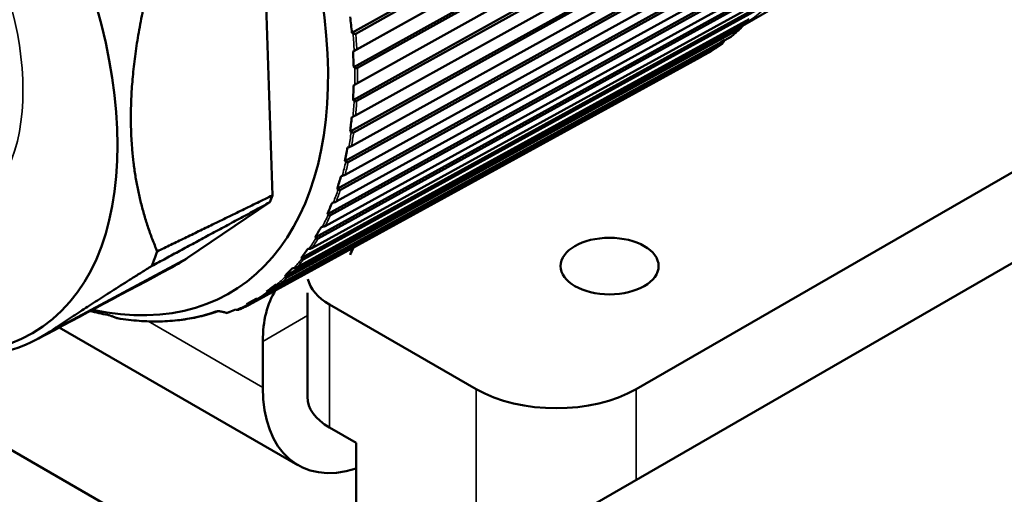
# Model space of a CAD drawing. Header units: millimetres. Extents: x 0 to 2239, y -60 to 841.
# Tile 81 of 151: x 1039.57 to 1052.62, y 176.42 to 182.72. Entities that reach past the tile are written whole.
import ezdxf

# ---------------------------------------------------------------- set-up
doc = ezdxf.new("R2010")
doc.units = ezdxf.units.MM
doc.layers.add('Sichtbar (ISO)', color=7, linetype='Continuous', lineweight=50)
doc.layers.add('Sichtbar schmal (ISO)', color=7, linetype='Continuous', lineweight=35)

msp = doc.modelspace()

# ---------------------------------------------------------------- linework, layer by layer
at = {"layer": 'Sichtbar (ISO)'}
for p, q in [((1047.7373, 177.814), (1062.2164, 186.1735)), ((1043.9688, 182.5396), (1050.0161, 185.9269)), ((1050.0338, 185.8992), (1044.0192, 182.5304)), ((1043.9856, 182.2936), (1050.0336, 185.6705)), ((1044.0334, 182.3221), (1050.0487, 185.6808)), ((1043.9927, 182.0855), (1050.0407, 185.4625)), ((1063.2583, 185.572), (1046.058, 175.6414)), ((1050.0572, 185.4338), (1044.0419, 182.0752)), ((1044.0417, 181.8746), (1050.057, 185.2235)), ((1043.985, 181.6489), (1050.033, 185.0159)), ((1050.0481, 184.9865), (1044.0328, 181.6377)), ((1044.0183, 181.4461), (1050.0329, 184.7855)), ((1043.9459, 181.2326), (1049.9931, 184.5902)), ((1050.0067, 184.5602), (1043.9922, 181.2208)), ((1043.9634, 181.0395), (1049.9766, 184.37)), ((1043.8754, 180.8397), (1049.9213, 184.1883)), ((1049.9333, 184.1579), (1043.9201, 180.8274)), ((1042.9167, 180.3851), (1042.7899, 184.0803)), ((1043.8773, 180.6577), (1049.8884, 183.9799)), ((1043.7742, 180.4727), (1049.8179, 183.8129)), ((1049.8283, 183.7823), (1043.8173, 180.4602)), ((1043.7607, 180.3031), (1049.769, 183.6176)), ((1043.6429, 180.1342), (1049.6839, 183.4667)), ((1049.6925, 183.4361), (1043.6842, 180.1217)), ((1043.6142, 179.9784), (1049.6191, 183.2858)), ((1043.4825, 179.8264), (1049.5199, 183.1519)), ((1049.5268, 183.1216), (1043.5219, 179.8141)), ((1043.4391, 179.6856), (1049.4399, 182.9867)), ((1043.2939, 179.5516), (1049.3273, 182.8707)), ((1049.6959, 182.9517), (1049.1451, 182.6336)), ((1043.2363, 179.4267), (1049.2325, 182.7223)), ((1049.3323, 182.8408), (1043.3315, 179.5397)), ((1043.0785, 179.3115), (1049.1072, 182.625)), ((1049.1104, 182.5958), (1043.1142, 179.3002)), ((1049.1072, 182.625), (1049.1658, 182.6857)), ((1049.1072, 182.625), (1049.1535, 182.6517)), ((1043.0073, 179.2036), (1048.9983, 182.4945)), ((1043.9688, 182.5396), (1043.9835, 182.5325)), ((1042.8379, 179.1078), (1048.8613, 182.4165)), ((1048.8625, 182.3881), (1042.8716, 179.0973)), ((1048.8613, 182.4165), (1048.9076, 182.4433)), ((1048.8613, 182.4165), (1048.8729, 182.4257)), ((1048.5904, 182.2193), (1042.6053, 178.9324)), ((1042.7538, 179.0178), (1048.7389, 182.3048)), ((1043.9993, 182.302), (1043.9856, 182.2936)), ((1043.9927, 182.0855), (1044.0069, 182.0779)), ((1044.0068, 181.8559), (1043.9925, 181.8485)), ((1043.985, 181.6489), (1043.9987, 181.6409)), ((1043.9826, 181.4288), (1043.9679, 181.4224)), ((1043.9459, 181.2326), (1043.9589, 181.2245)), ((1043.9271, 181.0237), (1043.9119, 181.0184)), ((1043.8754, 180.8397), (1043.8878, 180.8313)), ((1043.8404, 180.6434), (1043.8248, 180.639)), ((1043.7742, 180.4727), (1043.7859, 180.4643)), ((1041.7889, 179.554), (1042.882, 180.2941)), ((1043.7233, 180.2904), (1043.7073, 180.2871)), ((1034.0372, 180.1321), (1045.7044, 173.396)), ((1043.6429, 180.1342), (1043.6539, 180.1257)), ((1043.5765, 179.9671), (1043.5602, 179.9648)), ((1043.4825, 179.8264), (1043.4927, 179.8181)), ((1043.401, 179.6758), (1043.3845, 179.6745)), ((1043.2939, 179.5516), (1043.3034, 179.5434)), ((1043.198, 179.4184), (1043.1814, 179.4181)), ((1042.9689, 179.1967), (1042.9522, 179.1974)), ((1043.0785, 179.3115), (1043.0873, 179.3036)), ((1042.8379, 179.1078), (1042.8458, 179.1002)), ((1043.3786, 179.0906), (1043.3786, 177.712)), ((1042.5735, 178.9419), (1042.7036, 179.0134)), ((1042.5735, 178.9419), (1042.5806, 178.9347)), ((1042.7153, 179.0122), (1042.6986, 179.0138)), ((1045.616, 177.814), (1043.6715, 178.9367)), ((1042.3091, 178.8241), (1042.2792, 178.8334)), ((1042.439, 178.8662), (1042.4223, 178.8687)), ((1040.853, 178.7565), (1040.8002, 178.7771)), ((1043.2536, 176.8057), (1040.0897, 178.6324)), ((1042.7876, 177.8357), (1042.7876, 178.4481)), ((1043.6715, 177.3037), (1044.025, 177.0996)), ((1044.025, 175.6924), (1044.025, 177.0996))]:
    msp.add_line(p, q, dxfattribs=at)
msp.add_arc((1040.8711, 178.8031), 0.05, 248.67932, 260.7895, dxfattribs=at)
for centre, major_axis, ratio, start_param, end_param in [((1039.2001, 184.5418), (-3.1481, 5.4526), 0.5773503, 2.6597746, 6.7653927), ((1048.5765, 185.2341), (-2.6485, -5.8511), 0.6538346, 5.4185639, 5.4574916), ((1049.1791, 182.6901), (-0.1963, -0.2022), 0.0301645, 1.4092126, 1.6995473), ((1048.9389, 182.4731), (-0.218, -0.1702), 0.015619, 1.4144325, 1.4434174), ((1048.6082, 184.7686), (-3.0969, -5.6266), 0.6101778, 5.466528, 5.5054557), ((1048.6079, 184.3202), (-3.4912, -5.3908), 0.5624218, 5.5070812, 5.5460089), ((1048.5754, 183.8918), (-3.8393, -5.1487), 0.5108927, 5.5411166, 5.5800443), ((1048.5111, 183.4865), (-4.1482, -4.9033), 0.4559426, 5.5694111, 5.6083388), ((1048.4154, 183.1069), (-4.4239, -4.656), 0.3979467, 5.5926194, 5.631547), ((1038.8658, 184.3488), (-3.0323, 5.2521), 0.5773503, 3.5687971, 3.5926347), ((1048.2888, 182.7557), (-4.6715, -4.4076), 0.3373013, 5.6112795, 5.6502072), ((1048.1324, 182.4353), (-4.8951, -4.1578), 0.2744207, 5.625823, 5.6647506), ((1037.3793, 183.4906), (-2.9864, 5.1726), 0.5773503, 3.5552295, 3.606779), ((1047.9472, 182.1479), (-5.0982, -3.9061), 0.2097343, 5.6365854, 5.675513), ((1045.2625, 178.2439), (-1, 1.7321), 0.5773503, 0.3316497, 0.4152692), ((1047.7343, 181.8954), (-5.2835, -3.6516), 0.1436841, 5.6438166, 5.6827442), ((1047.4954, 181.6796), (-5.4532, -3.3929), 0.0767213, 5.6476888, 5.6866164), ((1044.3786, 179.345), (-1, 0), 0.5773503, 0.1235683, 0.7853982), ((1044.2018, 177.6316), (-1, 1.7321), 0.5773503, 0.2904438, 0.7853982), ((1047.2319, 181.5019), (-5.609, -3.1286), 0.0093032, 5.6483023, 5.68723), ((1042.3728, 178.8567), (-0.0638, -0.0325), 0.0416992, 0.0427952, 0.4188431), ((1040.8184, 178.8237), (-0.0183, -0.0465), 0.1808307, 6.2831848, 6.283406), ((1044.3786, 178.7543), (-1.125, -1.9486), 0.5773503, 5.4977871, 6.8444904), ((1046.6767, 178.4264), (-1.5, 0), 0.5773503, 0.7853982, 2.3561945), ((1044.3786, 177.712), (-1, 0), 0.5773503, 0, 0.7853982)]:
    msp.add_ellipse(centre, major_axis=major_axis, ratio=ratio, start_param=start_param, end_param=end_param, dxfattribs=at)
for centre, major_axis in [((1037.0097, 183.2771), (-2.725, 4.7198)), ((1047.3838, 179.447), (-0.65, 0))]:
    msp.add_ellipse(centre, major_axis=major_axis, ratio=0.5773503, dxfattribs=at)
for points, weights in [([(1041.3881, 179.6411), (1040.7748, 181.0914), (1041.2678, 183.1491)], [1.23096562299, 1.32029098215, 1.23096562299]), ([(1041.3881, 179.6411), (1042.1325, 180.0027), (1042.9167, 180.3851)], [1.00015667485, 1.0002702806, 1.00009573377]), ([(1042.882, 180.2941), (1042.0791, 179.8604), (1041.3143, 179.4472)], [1.00009121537, 1.00025746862, 1.00015185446]), ([(1039.971, 178.5807), (1040.4718, 178.9197), (1041.3143, 179.4472)], [1.27927488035, 1.27927488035, 1.2314661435]), ([(1042.4223, 178.8687), (1042.3676, 178.8467), (1042.3151, 178.8259)], [1.69312184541, 1.69337500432, 1.69322830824])]:
    msp.add_rational_spline(points, weights, degree=2, dxfattribs=at)
for points, knots in [([(1049.0086, 182.5016), (1049.0166, 182.5083), (1049.0245, 182.5151), (1049.0403, 182.5288), (1049.0481, 182.5357), (1049.0638, 182.5496), (1049.0715, 182.5566), (1049.087, 182.5708), (1049.0947, 182.5779), (1049.11, 182.5923), (1049.1176, 182.5995), (1049.1251, 182.6068)], [2.419500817, 2.419500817, 2.419500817, 2.419500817, 2.427273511, 2.427273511, 2.435046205, 2.435046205, 2.442818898, 2.442818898, 2.450591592, 2.450591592, 2.458364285, 2.458364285, 2.458364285, 2.458364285]), ([(1049.1104, 182.5958), (1049.1108, 182.596), (1049.1111, 182.5962), (1049.1115, 182.5964), (1049.1194, 182.6009), (1049.1281, 182.609), (1049.1418, 182.6268), (1049.1488, 182.6399), (1049.1535, 182.6517)], [0.143068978, 0.143068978, 0.143068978, 0.143068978, 0.143393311, 0.143393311, 0.143393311, 0.150034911, 0.150034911, 0.157564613, 0.157564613, 0.157564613, 0.157564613]), ([(1043.9835, 182.5325), (1043.9847, 182.5319), (1043.9858, 182.5314), (1043.9927, 182.5285), (1043.9998, 182.5269), (1044.0102, 182.527), (1044.0153, 182.5282), (1044.0192, 182.5304)], [-0.0079867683, -0.0079867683, -0.0079867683, -0.0079867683, -0.0072465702, -0.0072465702, -0.0033214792, -0.0033214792, -0.0001731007, -0.0001731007, -0.0001731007, -0.0001731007]), ([(1049.0085, 182.5016), (1049.0058, 182.4992), (1049.0027, 182.497), (1048.9994, 182.4952), (1048.999, 182.4949), (1048.9987, 182.4947), (1048.9983, 182.4945)], [0.1406214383, 0.1406214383, 0.1406214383, 0.1406214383, 0.1433933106, 0.1433933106, 0.1433933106, 0.1437176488, 0.1437176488, 0.1437176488, 0.1437176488]), ([(1044.0334, 182.3221), (1044.0295, 182.32), (1044.0245, 182.3171), (1044.0145, 182.3112), (1044.0077, 182.3072), (1044.0013, 182.3033), (1044.0003, 182.3026), (1043.9993, 182.302)], [-0.0711820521, -0.0711820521, -0.0711820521, -0.0711820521, -0.0680336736, -0.0680336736, -0.0641085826, -0.0641085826, -0.0633683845, -0.0633683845, -0.0633683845, -0.0633683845]), ([(1048.7421, 182.3067), (1048.7508, 182.3121), (1048.7594, 182.3176), (1048.7767, 182.3287), (1048.7852, 182.3343), (1048.8023, 182.3457), (1048.8108, 182.3514), (1048.8277, 182.363), (1048.8361, 182.3688), (1048.8529, 182.3807), (1048.8613, 182.3866), (1048.8696, 182.3926)], [2.336971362, 2.336971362, 2.336971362, 2.336971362, 2.344669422, 2.344669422, 2.352367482, 2.352367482, 2.360065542, 2.360065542, 2.367763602, 2.367763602, 2.375461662, 2.375461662, 2.375461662, 2.375461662]), ([(1048.8625, 182.3881), (1048.8629, 182.3884), (1048.8633, 182.3886), (1048.8637, 182.3888), (1048.8715, 182.3933), (1048.8804, 182.4013), (1048.8947, 182.4189), (1048.9023, 182.4317), (1048.9076, 182.4433)], [0.143068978, 0.143068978, 0.143068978, 0.143068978, 0.143393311, 0.143393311, 0.143393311, 0.150034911, 0.150034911, 0.157564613, 0.157564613, 0.157564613, 0.157564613]), ([(1048.5904, 182.2193), (1048.5908, 182.2196), (1048.5912, 182.2198), (1048.5916, 182.22), (1048.597, 182.2232), (1048.6031, 182.228), (1048.6086, 182.2333)], [0.1430689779, 0.1430689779, 0.1430689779, 0.1430689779, 0.1433933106, 0.1433933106, 0.1433933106, 0.1480242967, 0.1480242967, 0.1480242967, 0.1480242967]), ([(1048.7421, 182.3067), (1048.7414, 182.3062), (1048.7408, 182.3058), (1048.7401, 182.3054), (1048.7397, 182.3052), (1048.7393, 182.305), (1048.7389, 182.3048)], [0.14280309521, 0.14280309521, 0.14280309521, 0.14280309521, 0.14339331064, 0.14339331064, 0.14339331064, 0.14371764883, 0.14371764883, 0.14371764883, 0.14371764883]), ([(1044.0069, 182.0779), (1044.008, 182.0774), (1044.0091, 182.0768), (1044.0157, 182.0738), (1044.0227, 182.0719), (1044.0329, 182.0719), (1044.038, 182.0731), (1044.0419, 182.0752)], [-0.0079867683, -0.0079867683, -0.0079867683, -0.0079867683, -0.0072465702, -0.0072465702, -0.0033214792, -0.0033214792, -0.0001731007, -0.0001731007, -0.0001731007, -0.0001731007]), ([(1044.0417, 181.8746), (1044.0378, 181.8725), (1044.0327, 181.8697), (1044.0225, 181.8642), (1044.0156, 181.8605), (1044.0089, 181.857), (1044.0078, 181.8565), (1044.0068, 181.8559)], [-0.0711820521, -0.0711820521, -0.0711820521, -0.0711820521, -0.0680336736, -0.0680336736, -0.0641085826, -0.0641085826, -0.0633683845, -0.0633683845, -0.0633683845, -0.0633683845]), ([(1043.9987, 181.6409), (1043.9998, 181.6403), (1044.0008, 181.6398), (1044.0072, 181.6366), (1044.0139, 181.6346), (1044.0239, 181.6344), (1044.029, 181.6356), (1044.0328, 181.6377)], [-0.0079867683, -0.0079867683, -0.0079867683, -0.0079867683, -0.0072465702, -0.0072465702, -0.0033214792, -0.0033214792, -0.0001731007, -0.0001731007, -0.0001731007, -0.0001731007]), ([(1044.0183, 181.4461), (1044.0144, 181.4439), (1044.0093, 181.4413), (1043.9989, 181.4361), (1043.9918, 181.4329), (1043.9849, 181.4298), (1043.9838, 181.4293), (1043.9826, 181.4288)], [-0.0711820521, -0.0711820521, -0.0711820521, -0.0711820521, -0.0680336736, -0.0680336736, -0.0641085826, -0.0641085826, -0.0633683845, -0.0633683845, -0.0633683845, -0.0633683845]), ([(1043.9589, 181.2245), (1043.9599, 181.2238), (1043.9609, 181.2233), (1043.967, 181.2199), (1043.9735, 181.2179), (1043.9833, 181.2176), (1043.9883, 181.2187), (1043.9922, 181.2208)], [-0.0079867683, -0.0079867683, -0.0079867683, -0.0079867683, -0.0072465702, -0.0072465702, -0.0033214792, -0.0033214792, -0.0001731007, -0.0001731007, -0.0001731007, -0.0001731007]), ([(1043.9634, 181.0395), (1043.9595, 181.0374), (1043.9543, 181.0348), (1043.9437, 181.0301), (1043.9365, 181.0272), (1043.9294, 181.0246), (1043.9282, 181.0242), (1043.9271, 181.0237)], [-0.0711820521, -0.0711820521, -0.0711820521, -0.0711820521, -0.0680336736, -0.0680336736, -0.0641085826, -0.0641085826, -0.0633683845, -0.0633683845, -0.0633683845, -0.0633683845]), ([(1043.8878, 180.8313), (1043.8888, 180.8307), (1043.8897, 180.8301), (1043.8956, 180.8267), (1043.9018, 180.8246), (1043.9114, 180.8242), (1043.9163, 180.8253), (1043.9201, 180.8274)], [-0.0079867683, -0.0079867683, -0.0079867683, -0.0079867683, -0.0072465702, -0.0072465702, -0.0033214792, -0.0033214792, -0.0001731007, -0.0001731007, -0.0001731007, -0.0001731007]), ([(1043.8773, 180.6577), (1043.8735, 180.6555), (1043.8682, 180.6531), (1043.8575, 180.6487), (1043.85, 180.6462), (1043.8428, 180.6441), (1043.8416, 180.6437), (1043.8404, 180.6434)], [-0.0711820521, -0.0711820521, -0.0711820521, -0.0711820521, -0.0680336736, -0.0680336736, -0.0641085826, -0.0641085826, -0.0633683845, -0.0633683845, -0.0633683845, -0.0633683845]), ([(1043.7859, 180.4643), (1043.7868, 180.4636), (1043.7877, 180.463), (1043.7933, 180.4596), (1043.7993, 180.4574), (1043.8086, 180.457), (1043.8134, 180.4581), (1043.8173, 180.4602)], [-0.0079867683, -0.0079867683, -0.0079867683, -0.0079867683, -0.0072465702, -0.0072465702, -0.0033214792, -0.0033214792, -0.0001731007, -0.0001731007, -0.0001731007, -0.0001731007]), ([(1043.7607, 180.3031), (1043.7568, 180.301), (1043.7515, 180.2987), (1043.7407, 180.2947), (1043.7331, 180.2926), (1043.7257, 180.2909), (1043.7245, 180.2906), (1043.7233, 180.2904)], [-0.0711820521, -0.0711820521, -0.0711820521, -0.0711820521, -0.0680336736, -0.0680336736, -0.0641085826, -0.0641085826, -0.0633683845, -0.0633683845, -0.0633683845, -0.0633683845]), ([(1043.6539, 180.1257), (1043.6548, 180.1251), (1043.6556, 180.1245), (1043.6609, 180.1211), (1043.6666, 180.1189), (1043.6756, 180.1185), (1043.6804, 180.1196), (1043.6842, 180.1217)], [-0.0079867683, -0.0079867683, -0.0079867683, -0.0079867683, -0.0072465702, -0.0072465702, -0.0033214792, -0.0033214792, -0.0001731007, -0.0001731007, -0.0001731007, -0.0001731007]), ([(1043.6142, 179.9784), (1043.6104, 179.9763), (1043.6051, 179.974), (1043.5941, 179.9705), (1043.5865, 179.9687), (1043.5789, 179.9674), (1043.5777, 179.9673), (1043.5765, 179.9671)], [-0.0711820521, -0.0711820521, -0.0711820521, -0.0711820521, -0.0680336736, -0.0680336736, -0.0641085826, -0.0641085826, -0.0633683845, -0.0633683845, -0.0633683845, -0.0633683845]), ([(1043.4927, 179.8181), (1043.4935, 179.8174), (1043.4943, 179.8169), (1043.4992, 179.8135), (1043.5047, 179.8113), (1043.5134, 179.811), (1043.5181, 179.8121), (1043.5219, 179.8141)], [-0.0079867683, -0.0079867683, -0.0079867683, -0.0079867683, -0.0072465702, -0.0072465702, -0.0033214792, -0.0033214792, -0.0001731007, -0.0001731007, -0.0001731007, -0.0001731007]), ([(1043.4391, 179.6856), (1043.4352, 179.6835), (1043.4299, 179.6814), (1043.4188, 179.6782), (1043.4111, 179.6768), (1043.4035, 179.676), (1043.4022, 179.6759), (1043.401, 179.6758)], [-0.0711820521, -0.0711820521, -0.0711820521, -0.0711820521, -0.0680336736, -0.0680336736, -0.0641085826, -0.0641085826, -0.0633683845, -0.0633683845, -0.0633683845, -0.0633683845]), ([(1043.3034, 179.5434), (1043.3041, 179.5428), (1043.3048, 179.5422), (1043.3094, 179.5389), (1043.3146, 179.5368), (1043.3231, 179.5365), (1043.3277, 179.5376), (1043.3315, 179.5397)], [-0.0079867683, -0.0079867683, -0.0079867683, -0.0079867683, -0.0072465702, -0.0072465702, -0.0033214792, -0.0033214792, -0.0001731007, -0.0001731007, -0.0001731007, -0.0001731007]), ([(1043.2363, 179.4267), (1043.2325, 179.4246), (1043.2271, 179.4226), (1043.216, 179.4198), (1043.2082, 179.4188), (1043.2005, 179.4184), (1043.1993, 179.4184), (1043.198, 179.4184)], [-0.0711820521, -0.0711820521, -0.0711820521, -0.0711820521, -0.0680336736, -0.0680336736, -0.0641085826, -0.0641085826, -0.0633683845, -0.0633683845, -0.0633683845, -0.0633683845]), ([(1043.0073, 179.2036), (1043.0035, 179.2016), (1042.9982, 179.1997), (1042.987, 179.1972), (1042.9792, 179.1965), (1042.9715, 179.1966), (1042.9702, 179.1966), (1042.9689, 179.1967)], [-0.0711820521, -0.0711820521, -0.0711820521, -0.0711820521, -0.0680336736, -0.0680336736, -0.0641085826, -0.0641085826, -0.0633683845, -0.0633683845, -0.0633683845, -0.0633683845]), ([(1043.0873, 179.3036), (1043.0879, 179.303), (1043.0886, 179.3024), (1043.0928, 179.2992), (1043.0977, 179.2972), (1043.1059, 179.297), (1043.1104, 179.2981), (1043.1142, 179.3002)], [-0.0079867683, -0.0079867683, -0.0079867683, -0.0079867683, -0.0072465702, -0.0072465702, -0.0033214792, -0.0033214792, -0.0001731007, -0.0001731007, -0.0001731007, -0.0001731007]), ([(1042.8458, 179.1002), (1042.8464, 179.0996), (1042.847, 179.0991), (1042.8509, 179.096), (1042.8555, 179.0942), (1042.8634, 179.0941), (1042.8678, 179.0952), (1042.8716, 179.0973)], [-0.0079867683, -0.0079867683, -0.0079867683, -0.0079867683, -0.0072465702, -0.0072465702, -0.0033214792, -0.0033214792, -0.0001731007, -0.0001731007, -0.0001731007, -0.0001731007]), ([(1042.4747, 178.8692), (1042.4836, 178.8732), (1042.4923, 178.8771), (1042.5098, 178.8852), (1042.5186, 178.8893), (1042.536, 178.8975), (1042.5446, 178.9017), (1042.5619, 178.9102), (1042.5705, 178.9145), (1042.5877, 178.9232), (1042.5962, 178.9276), (1042.6047, 178.9321)], [2.254773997, 2.254773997, 2.254773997, 2.254773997, 2.262269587, 2.262269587, 2.269765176, 2.269765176, 2.277260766, 2.277260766, 2.284756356, 2.284756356, 2.292251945, 2.292251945, 2.292251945, 2.292251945]), ([(1042.5806, 178.9347), (1042.5812, 178.9342), (1042.5817, 178.9337), (1042.5853, 178.9308), (1042.5896, 178.9291), (1042.5971, 178.9291), (1042.6015, 178.9303), (1042.6053, 178.9324)], [-0.0079867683, -0.0079867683, -0.0079867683, -0.0079867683, -0.0072465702, -0.0072465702, -0.0033214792, -0.0033214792, -0.0001731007, -0.0001731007, -0.0001731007, -0.0001731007]), ([(1042.7538, 179.0178), (1042.7499, 179.0157), (1042.7446, 179.0139), (1042.7334, 179.0118), (1042.7256, 179.0115), (1042.7179, 179.012), (1042.7166, 179.0121), (1042.7153, 179.0122)], [-0.0711820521, -0.0711820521, -0.0711820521, -0.0711820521, -0.0680336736, -0.0680336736, -0.0641085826, -0.0641085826, -0.0633683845, -0.0633683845, -0.0633683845, -0.0633683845]), ([(1040.8002, 178.7771), (1040.7945, 178.7794), (1040.7886, 178.7816), (1040.7774, 178.7857), (1040.772, 178.7876), (1040.7624, 178.7907), (1040.7583, 178.792), (1040.7511, 178.7942), (1040.7479, 178.7951), (1040.7426, 178.7965), (1040.7403, 178.7971), (1040.7356, 178.7982), (1040.7333, 178.7987), (1040.7314, 178.799)], [0, 0, 0, 0, 0.00374405, 0.00374405, 0.007166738, 0.007166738, 0.009871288, 0.009871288, 0.012029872, 0.012029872, 0.013815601, 0.013815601, 0.015996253, 0.015996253, 0.015996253, 0.015996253]), ([(1042.1919, 178.8466), (1042.1121, 178.8187), (1042.0302, 178.7951), (1041.8626, 178.7566), (1041.7769, 178.7417), (1041.6021, 178.7206), (1041.513, 178.7144), (1041.3319, 178.7107), (1041.2399, 178.7133), (1041.0533, 178.727), (1040.9588, 178.7382), (1040.8631, 178.7537)], [4.07662964, 4.07662964, 4.07662964, 4.07662964, 4.14277086, 4.14277086, 4.20897788, 4.20897788, 4.27518489, 4.27518489, 4.34139191, 4.34139191, 4.40759892, 4.40759892, 4.40759892, 4.40759892]), ([(1042.2792, 178.8334), (1042.2722, 178.8356), (1042.265, 178.8376), (1042.251, 178.8411), (1042.2441, 178.8426), (1042.2319, 178.8448), (1042.2264, 178.8456), (1042.2173, 178.8467), (1042.2135, 178.847), (1042.2072, 178.8474), (1042.2047, 178.8474), (1042.2007, 178.8474), (1042.1991, 178.8474), (1042.1965, 178.8472), (1042.1955, 178.8471), (1042.1933, 178.8469), (1042.1924, 178.8467), (1042.1919, 178.8466), (1042.1918, 178.8465), (1042.1918, 178.8465)], [0, 0, 0, 0, 0.00456648, 0.00456648, 0.008759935, 0.008759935, 0.012046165, 0.012046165, 0.014475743, 0.014475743, 0.01625215, 0.01625215, 0.017582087, 0.017582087, 0.018646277, 0.018646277, 0.020353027, 0.020353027, 0.020930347, 0.020930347, 0.020930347, 0.020930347]), ([(1042.4747, 178.8693), (1042.4713, 178.8678), (1042.4671, 178.8666), (1042.457, 178.865), (1042.4492, 178.865), (1042.4415, 178.8658), (1042.4402, 178.866), (1042.439, 178.8662)], [-0.0705237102, -0.0705237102, -0.0705237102, -0.0705237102, -0.0680336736, -0.0680336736, -0.0641085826, -0.0641085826, -0.0633683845, -0.0633683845, -0.0633683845, -0.0633683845]), ([(1037.0871, 178.7825), (1037.1415, 178.7511), (1037.1959, 178.721), (1037.7527, 178.4262), (1038.2462, 178.2768), (1038.8227, 178.2459), (1038.9394, 178.248), (1039.3941, 178.2907), (1039.7037, 178.3997), (1039.971, 178.5807)], [0.82807187, 0.82807187, 0.82807187, 0.82807187, 0.87412562, 0.87412562, 1.29935844, 1.29935844, 1.4106845, 1.4106845, 1.74559586, 1.74559586, 1.74559586, 1.74559586])]:
    msp.add_open_spline(points, degree=3, knots=knots, dxfattribs=at)
for points in [[(1041.5627, 179.4175), (1041.6403, 179.4589), (1041.7157, 179.5045), (1041.7889, 179.554)], [(1041.5627, 179.4175), (1040.9818, 179.1082), (1040.3941, 178.7948), (1039.8031, 178.4794)], [(1040.7314, 178.799), (1040.6541, 178.8131), (1040.576, 178.8301), (1040.4974, 178.8498)]]:
    msp.add_open_spline(points, degree=3, dxfattribs=at)
at = {"layer": 'Sichtbar schmal (ISO)'}
for p, q in [((1039.971, 178.5807), (1041.7889, 179.554)), ((1043.6715, 178.9367), (1043.6715, 177.3037)), ((1042.2849, 178.8353), (1042.3151, 178.8259)), ((1041.2669, 178.7137), (1042.7876, 177.8357)), ((1043.3786, 178.7893), (1042.7876, 178.4481)), ((1045.616, 174.7738), (1045.616, 177.814)), ((1047.7373, 177.814), (1047.7373, 176.611))]:
    msp.add_line(p, q, dxfattribs=at)
for centre, major_axis, ratio, start_param, end_param in [((1045.7424, 188.319), (-3.3125, 5.7374), 0.5773503, 3.1699173, 6.2536153), ((1045.3145, 188.0719), (3.3541, -5.8095), 0.5773503, 0.1038419, 0.1422775), ((1039.378, 184.6445), (-3.2738, 5.6704), 0.5773503, 3.9879353, 4.0294922), ((1039.4023, 184.6586), (3.2811, -5.6831), 0.5773503, 0.848391, 0.8858512), ((1045.3145, 188.0719), (3.3541, -5.8095), 0.5773503, 0.0211684, 0.059604), ((1039.378, 184.6445), (-3.2738, 5.6704), 0.5773503, 3.9052618, 3.9468187), ((1039.4023, 184.6586), (3.2811, -5.6831), 0.5773503, 0.7657175, 0.8031777), ((1039.378, 184.6445), (-3.2738, 5.6704), 0.5773503, 3.8225883, 3.8641452), ((1039.4023, 184.6586), (3.2811, -5.6831), 0.5773503, 0.683044, 0.7205042), ((1039.378, 184.6445), (-3.2738, 5.6704), 0.5773503, 3.7399148, 3.7814717), ((1039.4023, 184.6586), (3.2811, -5.6831), 0.5773503, 0.6003705, 0.6378307), ((1039.378, 184.6445), (-3.2738, 5.6704), 0.5773503, 3.6572413, 3.6987983), ((1039.4023, 184.6586), (3.2811, -5.6831), 0.5773503, 0.517697, 0.5551572), ((1039.378, 184.6445), (-3.2738, 5.6704), 0.5773503, 3.5745678, 3.6161248), ((1039.4023, 184.6586), (3.2811, -5.6831), 0.5773503, 0.4350236, 0.4724837), ((1039.378, 184.6445), (3.2738, -5.6704), 0.5773503, 0.3503017, 0.3918586), ((1039.4023, 184.6586), (3.2811, -5.6831), 0.5773503, 0.3523501, 0.3898102), ((1039.378, 184.6445), (3.2738, -5.6704), 0.5773503, 0.2676282, 0.3091851), ((1039.4023, 184.6586), (3.2811, -5.6831), 0.5773503, 0.2696766, 0.3071367), ((1039.378, 184.6445), (3.2738, -5.6704), 0.5773503, 0.1849547, 0.2265116), ((1039.4023, 184.6586), (3.2811, -5.6831), 0.5773503, 0.1870031, 0.2244633), ((1039.378, 184.6445), (3.2738, -5.6704), 0.5773503, 0.1022812, 0.1438381), ((1039.4023, 184.6586), (3.2811, -5.6831), 0.5773503, 0.1043296, 0.1417898), ((1039.378, 184.6445), (3.2738, -5.6704), 0.5773503, 0.0196077, 0.0611647), ((1039.4023, 184.6586), (3.2811, -5.6831), 0.5773503, 0.0216561, 0.0591163), ((1039.378, 184.6445), (3.2738, -5.6704), 0.5773503, 6.2201195, 6.2616765), ((1039.2631, 184.5781), (3.1926, -5.5297), 0.5773503, 5.7749497, 5.8271776), ((1040.7404, 178.8482), (-0.009, -0.0492), 0.7330684, 6.0547803, 6.283182), ((1039.3108, 184.6057), (3.2263, -5.5881), 0.5773503, 5.8429634, 6.1739985), ((1042.1756, 178.8938), (0.0165, -0.0472), 0.8116336, 5.6506983, 6.2766974), ((1042.294, 178.8812), (-0.0148, -0.0477), 0.2694416, 6.2831451, 6.6584485), ((1040.8184, 178.8237), (-0.0183, -0.0465), 0.1808307, 0.0002207, 0.1632004), ((1040.8711, 178.8031), (-0.008, -0.0494), 0.7386494, 6.0401552, 6.2831853)]:
    msp.add_ellipse(centre, major_axis=major_axis, ratio=ratio, start_param=start_param, end_param=end_param, dxfattribs=at)
msp.add_ellipse((1037.0097, 183.2771), major_axis=(1.8375, -3.1826), ratio=0.5773503, dxfattribs=at)
for points in [[(1049.1104, 182.5958), (1049.1092, 182.6054), (1049.1085, 182.6154), (1049.1072, 182.625)], [(1048.8625, 182.3881), (1048.862, 182.3975), (1048.8619, 182.4072), (1048.8613, 182.4165)], [(1048.5904, 182.2193), (1048.5904, 182.2206), (1048.5904, 182.2219), (1048.5905, 182.2233)], [(1042.1663, 178.8479), (1042.1693, 178.8489), (1042.1763, 178.8506), (1042.1907, 178.8518), (1042.2092, 178.8511), (1042.2314, 178.8484), (1042.2568, 178.8433), (1042.2753, 178.8382), (1042.2849, 178.8353)], [(1040.853, 178.7565), (1040.8534, 178.7563), (1040.854, 178.7563), (1040.8546, 178.7566)]]:
    msp.add_open_spline(points, degree=3, dxfattribs=at)
for points, knots in [([(1040.7235, 178.8018), (1040.7297, 178.8007), (1040.7367, 178.799), (1040.7447, 178.7967), (1040.7526, 178.7945), (1040.7615, 178.7918), (1040.771, 178.7885), (1040.7805, 178.7853), (1040.7908, 178.7815), (1040.8018, 178.7772)], [0, 0, 0, 0, 0.3333333, 0.3333333, 0.3333333, 0.6666667, 0.6666667, 0.6666667, 1, 1, 1, 1]), ([(1040.8546, 178.7566), (1040.8487, 178.7589), (1040.8429, 178.7612), (1040.837, 178.7634), (1040.8311, 178.7657), (1040.8253, 178.768), (1040.8194, 178.7703), (1040.8135, 178.7726), (1040.8077, 178.7749), (1040.8018, 178.7772)], [0.00000004, 0.00000004, 0.00000004, 0.00000004, 0.33333333, 0.33333333, 0.33333333, 0.66666667, 0.66666667, 0.66666667, 1, 1, 1, 1])]:
    msp.add_open_spline(points, degree=3, knots=knots, dxfattribs=at)

doc.saveas('drawing.dxf')
